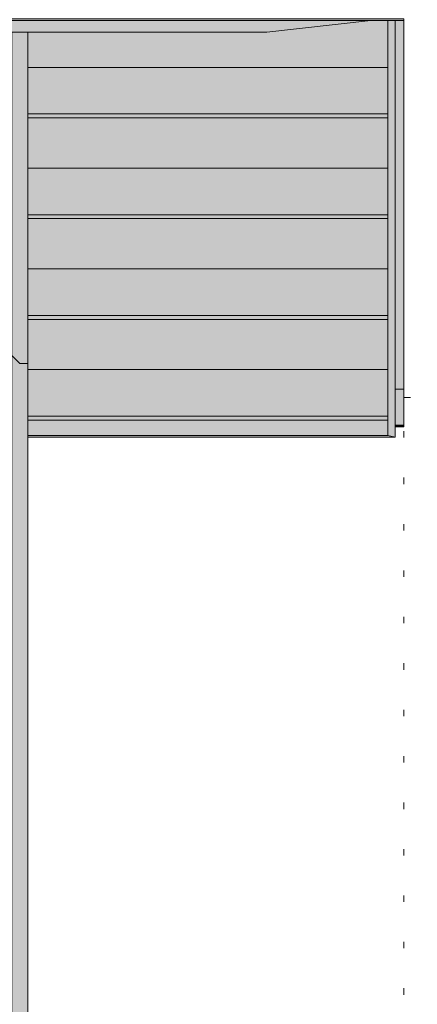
# Model space of a CAD drawing. Header units: millimetres. Extents: x 0 to 1517, y -116 to 725.
# Tile 54 of 256: x 578 to 591, y 379 to 410. Entities that reach past the tile are written whole.
import ezdxf

# ---------------------------------------------------------------- set-up
doc = ezdxf.new("R2010")
doc.units = ezdxf.units.MM
doc.linetypes.add('CADWORK_2', pattern=[1.45, 0.2, -1.25])
doc.layers.add('Ech.1_100', color=7, linetype='Continuous')

msp = doc.modelspace()

# ---------------------------------------------------------------- hatches: boundary and pattern name
at = {"layer": 'Ech.1_100', "linetype": 'Continuous', "lineweight": 5, "true_color": 0xd7d7ea, "transparency": 33554687}
for points in [[(494.439, 409.594), (590.189, 409.594), (590.189, 409.644), (494.439, 409.644), (494.439, 409.594)], [(590.189, 398.084), (589.909, 398.084), (589.909, 396.954), (590.189, 396.954), (590.189, 398.084)], [(590.189, 396.954), (589.909, 396.954), (589.909, 396.904), (590.189, 396.904), (590.189, 396.954)]]:
    msp.add_hatch(color=254, dxfattribs=at).paths.add_polyline_path(points)
at = {"layer": 'Ech.1_100', "linetype": 'Continuous', "lineweight": 5, "true_color": 0xf7e0b3, "transparency": 33554687}
for points in [[(507.989, 409.225), (585.909, 409.225), (589.149, 409.594), (507.989, 409.594), (507.989, 409.225)], [(589.909, 409.594), (589.689, 409.594), (589.689, 396.629), (589.909, 396.576), (589.909, 409.594)], [(578.439, 396.629), (589.689, 396.629), (589.689, 397.114), (578.439, 397.114), (578.439, 396.629)], [(578.439, 396.576), (589.909, 396.576), (589.689, 396.629), (578.439, 396.629), (578.439, 396.576)]]:
    msp.add_hatch(color=254, dxfattribs=at).paths.add_polyline_path(points)
at = {"layer": 'Ech.1_100', "linetype": 'Continuous', "lineweight": 5, "true_color": 0xe6f1fc, "transparency": 33554687}
for points in [[(578.439, 408.131), (589.689, 408.131), (589.689, 409.594), (589.149, 409.594), (585.909, 409.225), (578.439, 409.225), (578.439, 408.131)], [(590.189, 409.594), (589.909, 409.594), (589.909, 398.084), (590.189, 398.084), (590.189, 409.594)], [(578.439, 404.984), (589.689, 404.984), (589.689, 406.555), (578.439, 406.555), (578.439, 404.984)], [(578.439, 401.838), (589.689, 401.838), (589.689, 403.408), (578.439, 403.408), (578.439, 401.838)], [(578.439, 398.691), (589.689, 398.691), (589.689, 400.261), (578.439, 400.261), (578.439, 398.691)]]:
    msp.add_hatch(color=7, dxfattribs=at).paths.add_polyline_path(points)
at = {"layer": 'Ech.1_100', "linetype": 'Continuous', "lineweight": 5, "true_color": 0xeaddd7, "transparency": 33554687}
msp.add_hatch(color=254, dxfattribs=at).paths.add_polyline_path([(578.439, 409.225), (577.939, 409.225), (577.939, 399.127), (578.189, 398.877), (578.439, 398.877), (578.439, 409.225)])
at = {"layer": 'Ech.1_100', "linetype": 'Continuous', "lineweight": 5, "true_color": 0xe0d1b3, "transparency": 33554687}
for points in [[(578.439, 406.676), (589.689, 406.676), (589.689, 408.131), (578.439, 408.131), (578.439, 406.676)], [(578.439, 406.555), (589.689, 406.555), (589.689, 406.676), (578.439, 406.676), (578.439, 406.555)], [(578.439, 403.529), (589.689, 403.529), (589.689, 404.984), (578.439, 404.984), (578.439, 403.529)], [(578.439, 403.408), (589.689, 403.408), (589.689, 403.529), (578.439, 403.529), (578.439, 403.408)], [(578.439, 400.382), (589.689, 400.382), (589.689, 401.838), (578.439, 401.838), (578.439, 400.382)], [(578.439, 400.261), (589.689, 400.261), (589.689, 400.382), (578.439, 400.382), (578.439, 400.261)], [(578.439, 397.235), (589.689, 397.235), (589.689, 398.691), (578.439, 398.691), (578.439, 397.235)], [(578.439, 397.114), (589.689, 397.114), (589.689, 397.235), (578.439, 397.235), (578.439, 397.114)]]:
    msp.add_hatch(color=254, dxfattribs=at).paths.add_polyline_path(points)
at = {"layer": 'Ech.1_100', "linetype": 'Continuous', "lineweight": 5, "true_color": 0xdcdcdc, "transparency": 33554687}
msp.add_hatch(color=254, dxfattribs=at).paths.add_polyline_path([(578.439, 398.877), (578.189, 398.877), (577.939, 399.127), (577.939, 363.084), (578.439, 363.084), (578.439, 398.877)])

# ---------------------------------------------------------------- linework, layer by layer
at = {"layer": 'Ech.1_100', "color": 7, "linetype": 'Continuous', "lineweight": 5}
for points in [[(494.439, 409.594), (590.189, 409.594), (590.189, 409.644), (494.439, 409.644), (494.439, 409.594)], [(507.989, 409.225), (585.909, 409.225), (589.149, 409.594), (507.989, 409.594), (507.989, 409.225)], [(578.439, 408.131), (589.689, 408.131), (589.689, 409.594), (589.149, 409.594), (585.909, 409.225), (578.439, 409.225), (578.439, 408.131)], [(589.909, 409.594), (589.689, 409.594), (589.689, 396.629), (589.909, 396.576), (589.909, 409.594)], [(590.189, 409.594), (589.909, 409.594), (589.909, 398.084), (590.189, 398.084), (590.189, 409.594)], [(578.439, 409.225), (577.939, 409.225), (577.939, 399.127), (578.189, 398.877), (578.439, 398.877), (578.439, 409.225)], [(578.439, 406.676), (589.689, 406.676), (589.689, 408.131), (578.439, 408.131), (578.439, 406.676)], [(578.439, 406.555), (589.689, 406.555), (589.689, 406.676), (578.439, 406.676), (578.439, 406.555)], [(578.439, 404.984), (589.689, 404.984), (589.689, 406.555), (578.439, 406.555), (578.439, 404.984)], [(578.439, 403.529), (589.689, 403.529), (589.689, 404.984), (578.439, 404.984), (578.439, 403.529)], [(578.439, 403.408), (589.689, 403.408), (589.689, 403.529), (578.439, 403.529), (578.439, 403.408)], [(578.439, 401.838), (589.689, 401.838), (589.689, 403.408), (578.439, 403.408), (578.439, 401.838)], [(578.439, 400.382), (589.689, 400.382), (589.689, 401.838), (578.439, 401.838), (578.439, 400.382)], [(578.439, 400.261), (589.689, 400.261), (589.689, 400.382), (578.439, 400.382), (578.439, 400.261)], [(578.439, 398.691), (589.689, 398.691), (589.689, 400.261), (578.439, 400.261), (578.439, 398.691)], [(578.439, 398.877), (578.189, 398.877), (577.939, 399.127), (577.939, 363.084), (578.439, 363.084), (578.439, 398.877)], [(578.439, 397.235), (589.689, 397.235), (589.689, 398.691), (578.439, 398.691), (578.439, 397.235)], [(590.189, 398.084), (589.909, 398.084), (589.909, 396.954), (590.189, 396.954), (590.189, 398.084)], [(578.439, 397.114), (589.689, 397.114), (589.689, 397.235), (578.439, 397.235), (578.439, 397.114)], [(578.439, 396.629), (589.689, 396.629), (589.689, 397.114), (578.439, 397.114), (578.439, 396.629)], [(590.189, 396.954), (589.909, 396.954), (589.909, 396.904), (590.189, 396.904), (590.189, 396.954)], [(578.439, 396.576), (589.909, 396.576), (589.689, 396.629), (578.439, 396.629), (578.439, 396.576)]]:
    msp.add_lwpolyline(points, close=True, dxfattribs=at)
at = {"layer": 'Ech.1_100', "color": 9, "linetype": 'CADWORK_2', "lineweight": 5, "elevation": 25}
for points in [[(590.189, 397.817), (602.646, 397.817)], [(590.189, 348.718), (590.189, 397.817)]]:
    msp.add_lwpolyline(points, dxfattribs=at)

doc.saveas('drawing.dxf')
